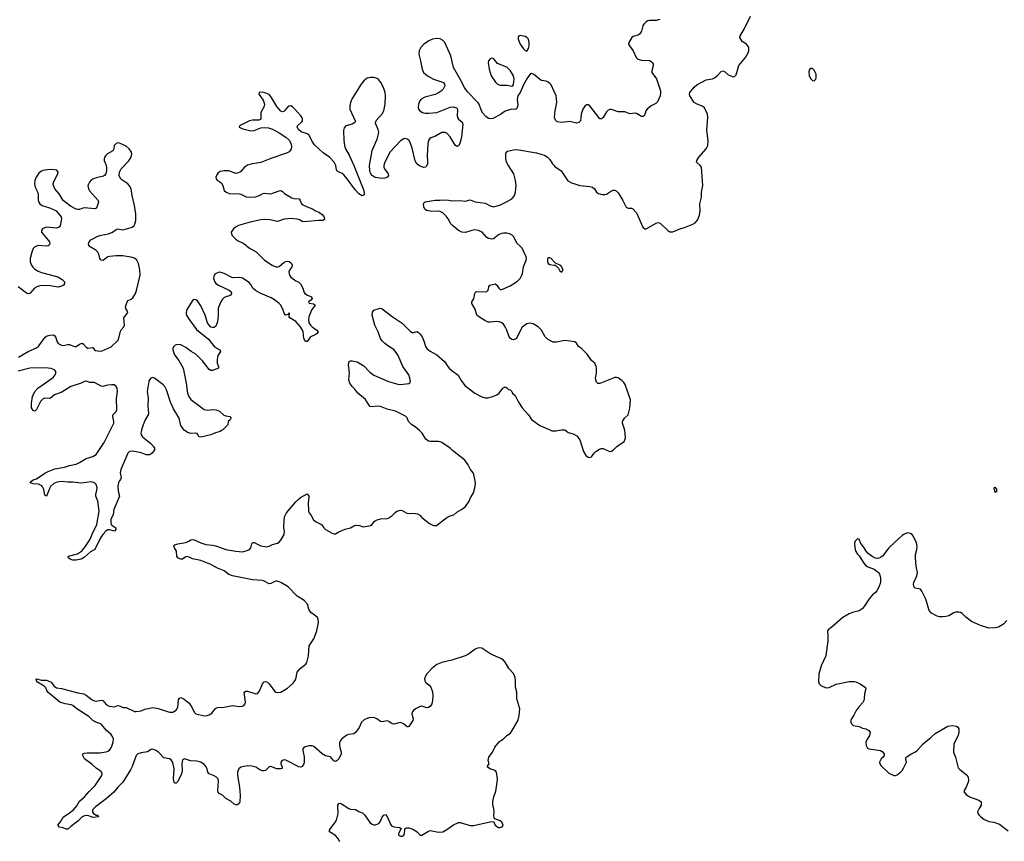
# Model space of a CAD drawing. Header units: inches. Extents: x 1474254 to 1647085, y 640389 to 772279.
# Tile 12 of 85: x 1483569 to 1495418, y 685057 to 694946. Entities that reach past the tile are written whole.
import ezdxf

# ---------------------------------------------------------------- set-up
doc = ezdxf.new("R2010")
doc.units = ezdxf.units.IN
doc.header["$MEASUREMENT"] = 0
for name, color, linetype in [('B4688', 7, 'Continuous'), ('B4689', 7, 'Continuous'), ('B4698', 7, 'Continuous'), ('B4699', 7, 'Continuous')]:
    doc.layers.add(name, color=color, linetype=linetype)

msp = doc.modelspace()

# ---------------------------------------------------------------- linework, layer by layer
at = {"layer": 'B4688', "color": 6, "elevation": 800}
for points in [[(1485033, 690000), (1485027, 689967), (1485029, 689949), (1485045, 689925), (1485145, 689845), (1485181, 689810), (1485191, 689790), (1485190, 689770), (1485165, 689730), (1485130, 689709), (1485090, 689710), (1485030, 689733), (1484930, 689753), (1484892, 689748), (1484869, 689730), (1484785, 689530), (1484779, 689490), (1484791, 689430), (1484783, 689410), (1484767, 689390), (1484758, 689370), (1484751, 689330), (1484753, 689270), (1484769, 689210), (1484703, 689050), (1484692, 688990), (1484665, 688930), (1484664, 688890), (1484671, 688871), (1484690, 688852), (1484725, 688830), (1484724, 688810), (1484710, 688790), (1484650, 688807), (1484630, 688805), (1484610, 688794), (1484570, 688750), (1484543, 688710), (1484472, 688568), (1484420, 688540), (1484350, 688477), (1484310, 688454), (1484250, 688440), (1484210, 688441), (1484184, 688450), (1484154, 688470), (1484156, 688490), (1484264, 688516), (1484301, 688539), (1484322, 688558), (1484358, 688602), (1484413, 688687), (1484459, 688790), (1484491, 688850), (1484498, 688870), (1484525, 689030), (1484509, 689150), (1484485, 689210), (1484484, 689230), (1484498, 689282), (1484501, 689310), (1484490, 689350), (1484470, 689372), (1484430, 689384), (1484310, 689367), (1484210, 689381), (1484150, 689380), (1484070, 689386), (1484020, 689380), (1483978, 689362), (1483944, 689330), (1483922, 689290), (1483890, 689212), (1483870, 689221), (1483859, 689290), (1483844, 689324), (1483835, 689335), (1483795, 689355), (1483730, 689358), (1483696, 689370), (1483711, 689390), (1483739, 689410), (1483770, 689421), (1483870, 689487), (1483910, 689506), (1483990, 689538), (1484110, 689558), (1484170, 689578), (1484250, 689596), (1484290, 689615), (1484370, 689664), (1484450, 689689), (1484490, 689714), (1484585, 689855), (1484656, 690000)], [(1487423, 685050), (1487396, 685096), (1487368, 685128), (1487298, 685170), (1487298, 685190), (1487308, 685210), (1487363, 685277), (1487380, 685310), (1487401, 685390), (1487399, 685490), (1487410, 685512), (1487430, 685517), (1487530, 685453), (1487550, 685445), (1487610, 685440), (1487650, 685417), (1487697, 685397), (1487724, 685370), (1487784, 685284), (1487810, 685263), (1487830, 685255), (1487850, 685255), (1487890, 685270), (1487906, 685290), (1487931, 685349), (1487950, 685372), (1487970, 685380), (1487990, 685357), (1488030, 685264), (1488043, 685243), (1488070, 685229), (1488141, 685221), (1488159, 685210), (1488126, 685150), (1488128, 685130), (1488150, 685118), (1488170, 685118), (1488190, 685130), (1488200, 685150), (1488202, 685198), (1488208, 685212), (1488222, 685218), (1488250, 685220), (1488301, 685201), (1488354, 685170), (1488390, 685131), (1488410, 685131), (1488490, 685180), (1488510, 685186), (1488610, 685165), (1488662, 685170), (1488710, 685198), (1488790, 685256), (1488850, 685283), (1488870, 685283), (1488990, 685247), (1489030, 685247), (1489232, 685292), (1489270, 685294), (1489291, 685250), (1489318, 685230), (1489330, 685223), (1489350, 685221), (1489375, 685230), (1489389, 685250), (1489370, 685288), (1489350, 685302), (1489287, 685327), (1489280, 685340), (1489275, 685370), (1489279, 685410), (1489276, 685450), (1489261, 685490), (1489263, 685530), (1489275, 685590), (1489298, 685662), (1489315, 685770), (1489318, 685810), (1489307, 685890), (1489290, 685910), (1489230, 685928), (1489197, 685950), (1489202, 685970), (1489217, 685990), (1489208, 686030), (1489216, 686070), (1489258, 686130), (1489287, 686190), (1489342, 686258), (1489390, 686290), (1489430, 686331), (1489470, 686355), (1489483, 686370), (1489567, 686513), (1489581, 686570), (1489586, 686650), (1489552, 686770), (1489551, 686850), (1489537, 686910), (1489537, 686990), (1489530, 687029), (1489510, 687078), (1489457, 687137), (1489410, 687213), (1489390, 687236), (1489358, 687258), (1489237, 687310), (1489130, 687381), (1489090, 687386), (1489050, 687370), (1488968, 687310), (1488930, 687290), (1488770, 687238), (1488650, 687210), (1488590, 687185), (1488530, 687137), (1488470, 687071), (1488445, 687030), (1488442, 687010), (1488443, 686990), (1488452, 686970), (1488496, 686936), (1488516, 686910), (1488535, 686855), (1488541, 686810), (1488537, 686750), (1488528, 686712), (1488510, 686679), (1488490, 686668), (1488470, 686665), (1488410, 686682), (1488390, 686681), (1488333, 686650), (1488308, 686630), (1488290, 686610), (1488288, 686592), (1488304, 686530), (1488300, 686510), (1488250, 686438), (1488244, 686436), (1488230, 686434), (1488188, 686470), (1488150, 686485), (1488130, 686484), (1488070, 686466), (1488050, 686471), (1488010, 686500), (1487990, 686507), (1487930, 686494), (1487910, 686498), (1487867, 686530), (1487830, 686546), (1487770, 686544), (1487717, 686523), (1487684, 686490), (1487655, 686425), (1487610, 686365), (1487590, 686350), (1487530, 686342), (1487507, 686333), (1487446, 686290), (1487429, 686271), (1487418, 686242), (1487417, 686210), (1487424, 686170), (1487438, 686130), (1487437, 686110), (1487409, 686050), (1487390, 686028), (1487370, 686018), (1487350, 686024), (1487310, 686073), (1487250, 686087), (1487210, 686109), (1487110, 686197), (1487090, 686205), (1487050, 686206), (1486991, 686190), (1486977, 686170), (1486975, 686150), (1486992, 686072), (1486994, 686010), (1486989, 685990), (1486970, 685957), (1486951, 685950), (1486930, 685954), (1486770, 686033), (1486750, 686037), (1486726, 686030), (1486711, 686010), (1486713, 685990), (1486727, 685950), (1486726, 685934), (1486713, 685927), (1486664, 685930), (1486590, 685957), (1486570, 685952), (1486525, 685910), (1486510, 685903), (1486490, 685903), (1486457, 685917), (1486410, 685948), (1486361, 685961), (1486310, 685964), (1486230, 685948), (1486206, 685930), (1486190, 685890), (1486191, 685850), (1486215, 685710), (1486224, 685610), (1486218, 685530), (1486210, 685510), (1486190, 685495), (1486170, 685494), (1486150, 685505), (1486110, 685538), (1486050, 685572), (1486010, 685610), (1485969, 685630), (1485956, 685650), (1485953, 685670), (1485962, 685782), (1485956, 685810), (1485936, 685830), (1485910, 685845), (1485847, 685867), (1485833, 685890), (1485826, 685930), (1485814, 685954), (1485790, 685981), (1485750, 686008), (1485702, 686022), (1485625, 686025), (1485552, 686048), (1485530, 686038), (1485522, 685990), (1485526, 685910), (1485518, 685870), (1485470, 685776), (1485450, 685757), (1485435, 685755), (1485430, 685756), (1485427, 685767), (1485421, 685810), (1485429, 685930), (1485410, 686005), (1485390, 686039), (1485370, 686049), (1485302, 686062), (1485238, 686130), (1485208, 686150), (1485170, 686164), (1485150, 686160), (1485105, 686135), (1485030, 686122), (1484992, 686110), (1484970, 686090), (1484923, 685957), (1484904, 685916), (1484812, 685770), (1484750, 685709), (1484702, 685650), (1484610, 685567), (1484480, 685470), (1484450, 685440), (1484445, 685430), (1484445, 685410), (1484455, 685390), (1484490, 685370), (1484511, 685370), (1484516, 685350), (1484450, 685343), (1484390, 685367), (1484350, 685364), (1484322, 685350), (1484270, 685297), (1484185, 685235), (1484150, 685201), (1484130, 685202), (1484090, 685218), (1484048, 685228), (1484029, 685250), (1484058, 685290), (1484090, 685349), (1484170, 685398), (1484221, 685439), (1484258, 685482), (1484290, 685538), (1484350, 685591), (1484404, 685656), (1484478, 685730), (1484557, 685850), (1484563, 685870), (1484550, 685896), (1484490, 685935), (1484440, 685980), (1484348, 686050), (1484330, 686090), (1484330, 686110), (1484350, 686119), (1484379, 686121), (1484530, 686120), (1484608, 686132), (1484630, 686140), (1484650, 686155), (1484672, 686190), (1484694, 686250), (1484696, 686290), (1484690, 686310), (1484670, 686341), (1484610, 686396), (1484559, 686459), (1484534, 686474), (1484487, 686490), (1484450, 686509), (1484400, 686560), (1484257, 686650), (1484210, 686690), (1484190, 686699), (1484116, 686710), (1484050, 686733), (1483909, 686850), (1483895, 686870), (1483882, 686902), (1483864, 686924), (1483783, 686970), (1483770, 686990), (1483766, 687010), (1483770, 687013), (1483830, 686995), (1483890, 686995), (1483912, 686990), (1483946, 686970), (1483982, 686922), (1484010, 686905), (1484070, 686896), (1484270, 686843), (1484341, 686830), (1484370, 686815), (1484441, 686761), (1484470, 686747), (1484490, 686745), (1484550, 686757), (1484570, 686752), (1484610, 686705), (1484645, 686685), (1484710, 686676), (1484750, 686690), (1484770, 686689), (1484810, 686669), (1484850, 686669), (1484950, 686618), (1484970, 686617), (1485030, 686627), (1485074, 686646), (1485170, 686667), (1485234, 686654), (1485370, 686609), (1485410, 686610), (1485450, 686636), (1485464, 686656), (1485470, 686671), (1485480, 686760), (1485490, 686779), (1485510, 686787), (1485550, 686767), (1485610, 686718), (1485642, 686670), (1485670, 686611), (1485690, 686591), (1485790, 686568), (1485826, 686570), (1485850, 686577), (1485880, 686600), (1485925, 686655), (1485951, 686669), (1486030, 686673), (1486110, 686689), (1486130, 686690), (1486210, 686680), (1486250, 686684), (1486268, 686692), (1486284, 686710), (1486286, 686730), (1486270, 686851), (1486290, 686862), (1486310, 686862), (1486410, 686833), (1486430, 686837), (1486456, 686864), (1486490, 686950), (1486510, 686976), (1486530, 686979), (1486550, 686970), (1486570, 686953), (1486638, 686858), (1486650, 686850), (1486670, 686847), (1486710, 686852), (1486790, 686899), (1486859, 686961), (1486881, 686990), (1486890, 687010), (1486910, 687093), (1486944, 687136), (1487011, 687189), (1487024, 687210), (1487044, 687290), (1487054, 687410), (1487108, 687492), (1487130, 687545), (1487143, 687590), (1487163, 687690), (1487159, 687730), (1487151, 687751), (1487130, 687771), (1487074, 687810), (1487050, 687849), (1487031, 687910), (1486995, 687950), (1486970, 687972), (1486908, 688008), (1486799, 688119), (1486710, 688171), (1486670, 688186), (1486650, 688187), (1486630, 688181), (1486590, 688158), (1486570, 688157), (1486510, 688189), (1486490, 688195), (1486370, 688204), (1486130, 688252), (1486086, 688266), (1486031, 688311), (1485950, 688345), (1485870, 688390), (1485750, 688436), (1485650, 688457), (1485590, 688485), (1485570, 688480), (1485530, 688452), (1485510, 688451), (1485496, 688456), (1485471, 688470), (1485459, 688490), (1485454, 688550), (1485431, 688590), (1485425, 688610), (1485435, 688625), (1485470, 688638), (1485570, 688655), (1485596, 688664), (1485630, 688685), (1485650, 688689), (1485670, 688686), (1485750, 688650), (1485810, 688630), (1485890, 688622), (1485930, 688613), (1486049, 688569), (1486170, 688548), (1486250, 688541), (1486305, 688555), (1486333, 688567), (1486350, 688590), (1486362, 688638), (1486370, 688653), (1486390, 688653), (1486470, 688612), (1486542, 688602), (1486570, 688607), (1486610, 688629), (1486670, 688645), (1486690, 688658), (1486710, 688681), (1486751, 688750), (1486756, 688790), (1486749, 688830), (1486751, 688930), (1486761, 688970), (1486779, 689010), (1486890, 689141), (1486920, 689170), (1486950, 689196), (1487030, 689238), (1487047, 689210), (1487049, 689190), (1487042, 689130), (1487044, 689030), (1487052, 689010), (1487077, 688977), (1487106, 688926), (1487130, 688905), (1487202, 688870), (1487229, 688829), (1487250, 688811), (1487330, 688765), (1487350, 688758), (1487370, 688758), (1487410, 688781), (1487487, 688813), (1487550, 688830), (1487590, 688855), (1487610, 688862), (1487658, 688858), (1487690, 688845), (1487710, 688842), (1487790, 688858), (1487809, 688871), (1487836, 688904), (1487859, 688921), (1487910, 688939), (1487990, 688942), (1488012, 688948), (1488048, 688972), (1488082, 689010), (1488109, 689031), (1488150, 689041), (1488170, 689038), (1488228, 689008), (1488330, 689004), (1488358, 688998), (1488384, 688984), (1488410, 688953), (1488502, 688882), (1488550, 688857), (1488584, 688856), (1488710, 688953), (1488750, 688975), (1488793, 688987), (1488830, 689017), (1488885, 689050), (1488933, 689087), (1488978, 689150), (1488995, 689190), (1489030, 689250), (1489051, 689329), (1489054, 689370), (1489036, 689470), (1489026, 689490), (1488993, 689530), (1488966, 689586), (1488925, 689645), (1488779, 689759), (1488748, 689788), (1488650, 689858), (1488630, 689866), (1488610, 689869), (1488509, 689870), (1488490, 689874), (1488455, 689895), (1488411, 689970), (1488379, 690000)], [(1485997, 690000), (1485982, 689990), (1485926, 689974), (1485870, 689950), (1485750, 689920), (1485726, 689926), (1485714, 689954), (1485703, 689963), (1485690, 689967), (1485630, 689964), (1485590, 689975), (1485556, 690000)], [(1489967, 690000), (1489970, 689999), (1490000, 689997)]]:
    msp.add_lwpolyline(points, dxfattribs=at)
at = {"layer": 'B4689', "color": 6, "elevation": 800}
for points in [[(1489590, 694754), (1489576, 694750), (1489568, 694732), (1489569, 694711), (1489591, 694650), (1489630, 694593), (1489650, 694574), (1489670, 694567), (1489690, 694599), (1489698, 694630), (1489701, 694670), (1489691, 694710), (1489671, 694731), (1489650, 694743)], [(1489250, 694482), (1489230, 694476), (1489212, 694450), (1489208, 694430), (1489219, 694350), (1489244, 694270), (1489294, 694194), (1489318, 694170), (1489350, 694157), (1489436, 694156), (1489490, 694147), (1489505, 694155), (1489513, 694167), (1489521, 694230), (1489511, 694270), (1489475, 694330), (1489430, 694375), (1489320, 694420), (1489270, 694477)]]:
    msp.add_lwpolyline(points, close=True, dxfattribs=at)
for points in [[(1490000, 694080), (1489963, 694163), (1489950, 694179), (1489930, 694194), (1489904, 694204), (1489850, 694215), (1489830, 694225), (1489770, 694277), (1489750, 694291), (1489730, 694297), (1489710, 694287), (1489670, 694232), (1489636, 694170), (1489592, 694070), (1489562, 694030), (1489556, 693990), (1489562, 693918), (1489556, 693890), (1489546, 693874), (1489530, 693864), (1489490, 693868), (1489410, 693845), (1489354, 693806), (1489264, 693756), (1489230, 693751), (1489210, 693756), (1489179, 693779), (1489142, 693822), (1489127, 693850), (1489098, 693930), (1489084, 693950), (1488959, 694079), (1488923, 694130), (1488871, 694230), (1488789, 694370), (1488757, 694510), (1488685, 694670), (1488659, 694699), (1488630, 694715), (1488590, 694720), (1488537, 694710), (1488492, 694690), (1488430, 694647), (1488396, 694610), (1488375, 694570), (1488371, 694530), (1488393, 694450), (1488411, 694350), (1488430, 694310), (1488476, 694270), (1488549, 694230), (1488668, 694188), (1488683, 694170), (1488685, 694150), (1488664, 694110), (1488645, 694090), (1488610, 694065), (1488570, 694047), (1488446, 694014), (1488401, 693990), (1488383, 693970), (1488367, 693930), (1488363, 693890), (1488368, 693870), (1488383, 693850), (1488416, 693830), (1488450, 693822), (1488490, 693820), (1488590, 693828), (1488750, 693891), (1488790, 693895), (1488826, 693886), (1488835, 693875), (1488839, 693859), (1488832, 693790), (1488836, 693770), (1488850, 693750), (1488893, 693713), (1488900, 693690), (1488886, 693530), (1488865, 693455), (1488850, 693429), (1488837, 693423), (1488830, 693421), (1488810, 693436), (1488750, 693535), (1488715, 693575), (1488690, 693589), (1488650, 693587), (1488574, 693545), (1488518, 693522), (1488502, 693510), (1488490, 693490), (1488481, 693450), (1488473, 693310), (1488478, 693242), (1488475, 693205), (1488462, 693178), (1488451, 693169), (1488430, 693168), (1488373, 693190), (1488349, 693210), (1488328, 693248), (1488290, 693400), (1488267, 693467), (1488250, 693494), (1488230, 693509), (1488210, 693515), (1488190, 693513), (1488150, 693489), (1488026, 693354), (1487962, 693230), (1487950, 693190), (1487952, 693170), (1487960, 693150), (1488002, 693090), (1488006, 693070), (1487995, 693050), (1487963, 693037), (1487930, 693035), (1487848, 693048), (1487821, 693061), (1487808, 693070), (1487790, 693099), (1487783, 693130), (1487778, 693190), (1487810, 693371), (1487870, 693509), (1487886, 693570), (1487889, 693590), (1487884, 693624), (1487853, 693690), (1487851, 693710), (1487862, 693738), (1487929, 693811), (1487953, 693847), (1487969, 693930), (1487972, 694030), (1487967, 694070), (1487947, 694130), (1487916, 694190), (1487890, 694222), (1487870, 694236), (1487830, 694249), (1487790, 694249), (1487750, 694240), (1487712, 694210), (1487680, 694170), (1487570, 693998), (1487548, 693950), (1487541, 693910), (1487543, 693870), (1487606, 693730), (1487601, 693710), (1487570, 693690), (1487493, 693667), (1487475, 693645), (1487467, 693610), (1487468, 693492), (1487478, 693430), (1487491, 693390), (1487534, 693314), (1487591, 693190), (1487703, 692910), (1487710, 692888), (1487713, 692847), (1487708, 692832), (1487690, 692826), (1487650, 692851), (1487610, 692892), (1487510, 693030), (1487470, 693078), (1487450, 693096), (1487390, 693121), (1487380, 693140), (1487373, 693190), (1487353, 693230), (1487296, 693290), (1487222, 693342), (1487118, 693438), (1487094, 693474), (1487050, 693561), (1487030, 693573), (1486955, 693595), (1486923, 693623), (1486910, 693650), (1486914, 693670), (1486964, 693716), (1486973, 693730), (1486974, 693750), (1486968, 693770), (1486954, 693790), (1486880, 693870), (1486850, 693897), (1486830, 693907), (1486810, 693906), (1486790, 693892), (1486750, 693845), (1486730, 693837), (1486710, 693844), (1486662, 693902), (1486601, 694010), (1486570, 694045), (1486510, 694071), (1486486, 694074), (1486450, 694070), (1486445, 694050), (1486497, 693977), (1486513, 693930), (1486506, 693894), (1486472, 693830), (1486472, 693748), (1486445, 693735), (1486370, 693736), (1486333, 693730), (1486215, 693670), (1486211, 693650), (1486255, 693630), (1486350, 693607), (1486390, 693613), (1486470, 693643), (1486510, 693649), (1486562, 693642), (1486610, 693626), (1486690, 693582), (1486770, 693530), (1486810, 693495), (1486837, 693450), (1486841, 693410), (1486835, 693390), (1486825, 693370), (1486810, 693354), (1486781, 693339), (1486590, 693276), (1486470, 693228), (1486366, 693210), (1486310, 693193), (1486276, 693170), (1486225, 693115), (1486190, 693097), (1486170, 693096), (1486087, 693127), (1486030, 693127), (1485983, 693117), (1485959, 693101), (1485942, 693078), (1485931, 693050), (1485933, 693030), (1485950, 693010), (1485976, 692996), (1485997, 692977), (1486012, 692950), (1486031, 692891), (1486052, 692870), (1486090, 692855), (1486210, 692850), (1486230, 692845), (1486293, 692813), (1486330, 692810), (1486410, 692815), (1486450, 692828), (1486490, 692851), (1486510, 692857), (1486590, 692849), (1486690, 692887), (1486710, 692888), (1486730, 692879), (1486755, 692855), (1486843, 692803), (1486870, 692794), (1486931, 692791), (1486945, 692770), (1486957, 692737), (1486970, 692722), (1487030, 692692), (1487091, 692671), (1487130, 692646), (1487170, 692629), (1487210, 692599), (1487234, 692570), (1487238, 692550), (1487230, 692537), (1487215, 692530), (1487170, 692530), (1486990, 692512), (1486970, 692516), (1486935, 692535), (1486910, 692544), (1486830, 692552), (1486750, 692546), (1486670, 692516), (1486578, 692538), (1486510, 692541), (1486470, 692537), (1486344, 692510), (1486202, 692470), (1486164, 692450), (1486141, 692430), (1486112, 692390), (1486116, 692370), (1486127, 692350), (1486170, 692302), (1486190, 692288), (1486267, 692250), (1486336, 692196), (1486413, 692153), (1486516, 692050), (1486607, 691990), (1486650, 691972), (1486670, 691969), (1486690, 691975), (1486750, 692027), (1486770, 692037), (1486790, 692040), (1486810, 692034), (1486840, 692010), (1486848, 691990), (1486842, 691970), (1486815, 691930), (1486809, 691910), (1486814, 691870), (1486830, 691847), (1486890, 691804), (1486930, 691785), (1486950, 691768), (1486976, 691716), (1486990, 691670), (1487001, 691650), (1487033, 691630), (1487079, 691610), (1487088, 691590), (1487072, 691568), (1487046, 691550), (1487053, 691533), (1487105, 691525), (1487126, 691510), (1487084, 691456), (1487071, 691430), (1487048, 691370), (1487045, 691330), (1487050, 691302), (1487067, 691270), (1487090, 691247), (1487146, 691210), (1487160, 691190), (1487148, 691170), (1487126, 691154), (1487070, 691129), (1487030, 691071), (1487010, 691071), (1486988, 691108), (1486981, 691190), (1486974, 691210), (1486950, 691247), (1486890, 691314), (1486819, 691359), (1486810, 691370), (1486814, 691410), (1486810, 691418), (1486801, 691401), (1486804, 691396), (1486799, 691399), (1486772, 691388), (1486767, 691390), (1486750, 691413), (1486740, 691450), (1486710, 691509), (1486690, 691530), (1486634, 691574), (1486596, 691596), (1486470, 691650), (1486407, 691687), (1486376, 691716), (1486350, 691759), (1486330, 691782), (1486250, 691835), (1486210, 691843), (1486130, 691840), (1486029, 691890), (1485990, 691903), (1485970, 691905), (1485950, 691900), (1485919, 691881), (1485904, 691856), (1485901, 691830), (1485916, 691790), (1485930, 691772), (1485963, 691750), (1486090, 691690), (1486114, 691670), (1486116, 691650), (1486104, 691630), (1486090, 691620), (1486050, 691610), (1486024, 691596), (1486010, 691583), (1485988, 691550), (1485965, 691495), (1485959, 691470), (1485959, 691390), (1485950, 691310), (1485930, 691257), (1485910, 691242), (1485890, 691239), (1485870, 691246), (1485848, 691268), (1485830, 691298), (1485799, 691390), (1485750, 691501), (1485710, 691562), (1485690, 691575), (1485670, 691578), (1485650, 691566), (1485577, 691450), (1485571, 691410), (1485577, 691390), (1485599, 691350), (1485698, 691218), (1485841, 691101), (1485912, 691010), (1485977, 690970), (1485984, 690950), (1485955, 690905), (1485945, 690855), (1485946, 690810), (1485961, 690770), (1485962, 690750), (1485890, 690723), (1485870, 690723), (1485850, 690735), (1485770, 690840), (1485690, 690918), (1485633, 690953), (1485570, 691001), (1485510, 691031), (1485470, 691037), (1485438, 691030), (1485419, 691010), (1485411, 690990), (1485411, 690970), (1485433, 690910), (1485482, 690842), (1485535, 690750), (1485574, 690570), (1485579, 690510), (1485590, 690450), (1485606, 690410), (1485630, 690375), (1485790, 690255), (1485830, 690244), (1485893, 690253), (1485934, 690250), (1485972, 690232), (1486026, 690186), (1486050, 690176), (1486099, 690170), (1486110, 690154), (1486110, 690146), (1486101, 690130), (1486079, 690110), (1486073, 690070), (1486012, 690010), (1485997, 690000)], [(1483556, 690884), (1483670, 690953), (1483770, 690997), (1483799, 691021), (1483877, 691123), (1483900, 691140), (1483930, 691150), (1483970, 691152), (1483990, 691142), (1483998, 691130), (1484018, 691070), (1484030, 691050), (1484070, 691029), (1484090, 691026), (1484150, 691037), (1484170, 691036), (1484230, 691013), (1484250, 691013), (1484290, 691042), (1484310, 691050), (1484329, 691049), (1484370, 691005), (1484390, 690994), (1484450, 691001), (1484470, 690970), (1484482, 690962), (1484530, 690955), (1484561, 690959), (1484670, 691009), (1484752, 691090), (1484767, 691130), (1484782, 691198), (1484790, 691213), (1484823, 691250), (1484829, 691270), (1484824, 691356), (1484829, 691370), (1484864, 691410), (1484869, 691430), (1484848, 691470), (1484843, 691490), (1484862, 691550), (1484874, 691566), (1484910, 691582), (1484930, 691598), (1484961, 691650), (1484974, 691686), (1485017, 691870), (1485014, 691934), (1484998, 692010), (1484979, 692050), (1484950, 692076), (1484908, 692088), (1484810, 692104), (1484730, 692104), (1484650, 692097), (1484630, 692090), (1484590, 692058), (1484571, 692049), (1484550, 692053), (1484534, 692070), (1484523, 692123), (1484508, 692148), (1484484, 692170), (1484416, 692210), (1484401, 692230), (1484397, 692250), (1484403, 692270), (1484425, 692295), (1484510, 692341), (1484550, 692354), (1484639, 692370), (1484685, 692390), (1484730, 692422), (1484750, 692428), (1484810, 692418), (1484869, 692431), (1484922, 692450), (1484946, 692470), (1484955, 692485), (1484965, 692530), (1484967, 692610), (1484951, 692710), (1484923, 692830), (1484910, 692910), (1484890, 692945), (1484870, 692968), (1484786, 693026), (1484766, 693070), (1484771, 693110), (1484790, 693150), (1484877, 693243), (1484909, 693290), (1484919, 693330), (1484916, 693350), (1484888, 693390), (1484850, 693422), (1484770, 693460), (1484750, 693464), (1484730, 693457), (1484705, 693430), (1484700, 693390), (1484691, 693369), (1484627, 693330), (1484604, 693310), (1484590, 693290), (1484584, 693270), (1484585, 693250), (1484604, 693204), (1484613, 693167), (1484614, 693130), (1484606, 693090), (1484590, 693070), (1484576, 693064), (1484490, 693043), (1484450, 693028), (1484425, 693010), (1484408, 692990), (1484390, 692950), (1484396, 692910), (1484410, 692885), (1484514, 692770), (1484517, 692750), (1484497, 692690), (1484490, 692677), (1484472, 692668), (1484350, 692683), (1484330, 692679), (1484290, 692663), (1484270, 692661), (1484250, 692667), (1484182, 692702), (1484091, 692771), (1484043, 692850), (1483991, 692911), (1483974, 692950), (1483973, 692970), (1483980, 693000), (1484027, 693090), (1484030, 693110), (1484014, 693134), (1483990, 693140), (1483930, 693141), (1483848, 693130), (1483822, 693118), (1483800, 693100), (1483767, 693050), (1483752, 693010), (1483747, 692970), (1483755, 692930), (1483781, 692881), (1483792, 692850), (1483792, 692772), (1483799, 692750), (1483813, 692730), (1483839, 692710), (1483938, 692678), (1484006, 692646), (1484056, 692590), (1484068, 692570), (1484073, 692550), (1484054, 692466), (1484048, 692452), (1484036, 692444), (1484010, 692437), (1483890, 692448), (1483842, 692430), (1483830, 692410), (1483833, 692390), (1483913, 692290), (1483926, 692270), (1483933, 692247), (1483925, 692230), (1483910, 692222), (1483890, 692219), (1483793, 692227), (1483749, 692210), (1483730, 692190), (1483714, 692146), (1483695, 692070), (1483696, 692030), (1483710, 691990), (1483726, 691966), (1483750, 691943), (1483790, 691918), (1483830, 691901), (1484029, 691849), (1484079, 691819), (1484108, 691790), (1484109, 691770), (1484097, 691750), (1484070, 691737), (1484030, 691726), (1483910, 691745), (1483810, 691741), (1483775, 691730), (1483747, 691713), (1483691, 691649), (1483670, 691645), (1483650, 691655), (1483552, 691732)], [(1490000, 691065), (1489990, 691066), (1489972, 691072), (1489934, 691094), (1489893, 691130), (1489847, 691210), (1489809, 691250), (1489750, 691284), (1489710, 691293), (1489670, 691285), (1489617, 691243), (1489574, 691170), (1489548, 691110), (1489525, 691095), (1489510, 691092), (1489490, 691095), (1489470, 691112), (1489459, 691130), (1489431, 691210), (1489410, 691250), (1489390, 691279), (1489370, 691298), (1489343, 691310), (1489310, 691314), (1489230, 691303), (1489206, 691306), (1489165, 691325), (1489092, 691372), (1489071, 691391), (1489050, 691461), (1489011, 691530), (1489011, 691550), (1489033, 691587), (1489046, 691650), (1489055, 691665), (1489070, 691673), (1489170, 691669), (1489190, 691673), (1489206, 691690), (1489215, 691730), (1489228, 691750), (1489290, 691765), (1489312, 691752), (1489334, 691714), (1489350, 691698), (1489370, 691699), (1489470, 691744), (1489561, 691799), (1489590, 691830), (1489612, 691870), (1489620, 691890), (1489631, 691970), (1489664, 692050), (1489667, 692070), (1489663, 692090), (1489614, 692194), (1489597, 692217), (1489550, 692256), (1489514, 692334), (1489494, 692354), (1489462, 692370), (1489430, 692377), (1489390, 692378), (1489366, 692374), (1489338, 692362), (1489314, 692346), (1489284, 692316), (1489270, 692307), (1489250, 692302), (1489210, 692312), (1489190, 692323), (1489134, 692390), (1489090, 692409), (1489045, 692415), (1489011, 692409), (1488935, 692385), (1488890, 692390), (1488848, 692410), (1488777, 692470), (1488758, 692490), (1488726, 692550), (1488702, 692582), (1488660, 692620), (1488630, 692635), (1488610, 692639), (1488530, 692638), (1488465, 692650), (1488450, 692661), (1488432, 692690), (1488427, 692730), (1488435, 692745), (1488450, 692754), (1488570, 692775), (1488630, 692773), (1488710, 692779), (1488770, 692767), (1488870, 692769), (1488930, 692763), (1488990, 692776), (1489050, 692752), (1489170, 692736), (1489230, 692704), (1489270, 692693), (1489347, 692713), (1489428, 692752), (1489490, 692790), (1489519, 692821), (1489537, 692870), (1489543, 692950), (1489537, 693010), (1489516, 693090), (1489442, 693202), (1489428, 693230), (1489418, 693270), (1489418, 693330), (1489423, 693350), (1489438, 693362), (1489510, 693380), (1489550, 693384), (1489790, 693345), (1489891, 693310), (1489921, 693290), (1489946, 693266), (1489981, 693210), (1490000, 693189)], [(1490000, 692032), (1489965, 692070), (1489950, 692080), (1489930, 692081), (1489922, 692070), (1489919, 692050), (1489921, 692030), (1489930, 692011), (1489950, 692001), (1490000, 691993)], [(1488379, 690000), (1488330, 690046), (1488287, 690070), (1488266, 690090), (1488248, 690110), (1488230, 690152), (1488210, 690175), (1488090, 690233), (1487990, 690257), (1487910, 690288), (1487870, 690294), (1487810, 690285), (1487788, 690290), (1487769, 690309), (1487730, 690374), (1487639, 690450), (1487600, 690500), (1487568, 690530), (1487541, 690570), (1487528, 690610), (1487538, 690690), (1487524, 690796), (1487535, 690830), (1487550, 690839), (1487570, 690840), (1487630, 690826), (1487710, 690779), (1487783, 690703), (1487829, 690669), (1488008, 690590), (1488119, 690559), (1488150, 690555), (1488250, 690565), (1488265, 690575), (1488270, 690590), (1488264, 690630), (1488250, 690670), (1488178, 690770), (1488123, 690903), (1488101, 690941), (1488070, 690975), (1488010, 691012), (1487964, 691050), (1487930, 691082), (1487910, 691110), (1487881, 691190), (1487841, 691270), (1487811, 691389), (1487813, 691427), (1487830, 691448), (1487907, 691473), (1487930, 691466), (1488050, 691374), (1488170, 691294), (1488270, 691193), (1488290, 691182), (1488310, 691181), (1488349, 691191), (1488370, 691182), (1488390, 691162), (1488411, 691130), (1488437, 691070), (1488453, 691013), (1488470, 690987), (1488510, 690956), (1488589, 690910), (1488682, 690830), (1488721, 690770), (1488739, 690750), (1488770, 690722), (1488846, 690666), (1488882, 690602), (1488924, 690544), (1489047, 690450), (1489130, 690407), (1489170, 690395), (1489204, 690396), (1489264, 690410), (1489309, 690430), (1489339, 690450), (1489382, 690510), (1489410, 690525), (1489430, 690516), (1489450, 690496), (1489471, 690490), (1489491, 690470), (1489498, 690450), (1489530, 690423), (1489570, 690341), (1489615, 690275), (1489691, 690190), (1489730, 690135), (1489830, 690063), (1489967, 690000)], [(1484656, 690000), (1484700, 690090), (1484703, 690110), (1484688, 690170), (1484690, 690190), (1484728, 690230), (1484736, 690250), (1484735, 690385), (1484747, 690470), (1484740, 690510), (1484729, 690530), (1484705, 690550), (1484672, 690552), (1484630, 690547), (1484570, 690530), (1484550, 690533), (1484470, 690580), (1484410, 690578), (1484373, 690593), (1484350, 690590), (1484310, 690572), (1484184, 690530), (1484076, 690464), (1483987, 690430), (1483934, 690386), (1483870, 690390), (1483850, 690382), (1483821, 690350), (1483770, 690253), (1483750, 690235), (1483730, 690240), (1483712, 690272), (1483709, 690330), (1483724, 690410), (1483749, 690470), (1483788, 690510), (1483933, 690610), (1483970, 690640), (1483995, 690670), (1484003, 690690), (1484003, 690710), (1483986, 690730), (1483947, 690747), (1483912, 690752), (1483830, 690754), (1483690, 690750), (1483550, 690716)], [(1485556, 690000), (1485550, 690004), (1485510, 690060), (1485487, 690150), (1485421, 690261), (1485382, 690342), (1485334, 690490), (1485314, 690530), (1485290, 690555), (1485190, 690630), (1485170, 690637), (1485146, 690630), (1485130, 690611), (1485122, 690590), (1485104, 690470), (1485114, 690390), (1485110, 690290), (1485117, 690210), (1485114, 690190), (1485079, 690130), (1485053, 690070), (1485035, 690010), (1485033, 690000)]]:
    msp.add_lwpolyline(points, dxfattribs=at)
at = {"layer": 'B4698', "color": 6, "elevation": 800}
for points in [[(1490000, 689997), (1490024, 689996), (1490040, 690000)], [(1490143, 690000), (1490170, 689976), (1490230, 689959), (1490275, 689935), (1490311, 689890), (1490353, 689750), (1490382, 689702), (1490410, 689682), (1490430, 689677), (1490450, 689685), (1490483, 689730), (1490504, 689750), (1490545, 689775), (1490570, 689784), (1490590, 689784), (1490650, 689755), (1490670, 689750), (1490690, 689754), (1490710, 689766), (1490757, 689810), (1490844, 689870), (1490861, 689910), (1490857, 689970), (1490851, 690000)], [(1495450, 687713), (1495409, 687671), (1495350, 687634), (1495310, 687625), (1495230, 687620), (1495130, 687654), (1495024, 687704), (1494956, 687756), (1494910, 687800), (1494890, 687811), (1494870, 687816), (1494830, 687814), (1494810, 687808), (1494749, 687771), (1494718, 687762), (1494670, 687757), (1494638, 687758), (1494610, 687766), (1494542, 687802), (1494515, 687835), (1494472, 687970), (1494427, 688067), (1494410, 688090), (1494345, 688105), (1494334, 688114), (1494328, 688128), (1494324, 688150), (1494328, 688170), (1494366, 688250), (1494373, 688290), (1494357, 688370), (1494348, 688470), (1494350, 688510), (1494367, 688570), (1494370, 688610), (1494360, 688650), (1494327, 688727), (1494310, 688750), (1494290, 688763), (1494250, 688768), (1494210, 688751), (1494190, 688737), (1494091, 688650), (1494030, 688590), (1493951, 688489), (1493930, 688473), (1493910, 688464), (1493890, 688462), (1493866, 688466), (1493826, 688486), (1493780, 688520), (1493754, 688550), (1493732, 688590), (1493689, 688650), (1493670, 688694), (1493650, 688697), (1493623, 688670), (1493615, 688650), (1493614, 688630), (1493622, 688570), (1493630, 688546), (1493650, 688511), (1493670, 688491), (1493726, 688406), (1493756, 688370), (1493850, 688332), (1493885, 688310), (1493906, 688290), (1493918, 688270), (1493930, 688230), (1493927, 688170), (1493910, 688116), (1493882, 688070), (1493868, 688052), (1493830, 688022), (1493790, 687977), (1493730, 687883), (1493706, 687854), (1493670, 687830), (1493590, 687810), (1493550, 687794), (1493476, 687750), (1493350, 687641), (1493298, 687602), (1493291, 687589), (1493296, 687530), (1493296, 687470), (1493272, 687290), (1493213, 687170), (1493186, 687070), (1493181, 686981), (1493191, 686951), (1493211, 686930), (1493270, 686905), (1493310, 686906), (1493394, 686946), (1493550, 686981), (1493610, 686980), (1493630, 686975), (1493683, 686950), (1493748, 686908), (1493753, 686890), (1493736, 686830), (1493733, 686770), (1493727, 686750), (1493714, 686726), (1493670, 686678), (1493637, 686630), (1493607, 686573), (1493578, 686530), (1493573, 686510), (1493573, 686490), (1493579, 686470), (1493598, 686450), (1493670, 686437), (1493710, 686420), (1493751, 686410), (1493788, 686390), (1493802, 686370), (1493798, 686350), (1493794, 686330), (1493763, 686277), (1493753, 686250), (1493755, 686210), (1493770, 686179), (1493788, 686168), (1493930, 686150), (1493950, 686137), (1493973, 686110), (1493974, 686090), (1493961, 686070), (1493936, 686050), (1493918, 686010), (1493921, 685990), (1493931, 685970), (1494030, 685878), (1494090, 685848), (1494110, 685847), (1494130, 685858), (1494170, 685890), (1494190, 685910), (1494205, 685935), (1494241, 686010), (1494232, 686050), (1494235, 686070), (1494293, 686107), (1494343, 686130), (1494370, 686149), (1494446, 686234), (1494535, 686305), (1494585, 686355), (1494737, 686443), (1494790, 686450), (1494843, 686443), (1494860, 686430), (1494870, 686410), (1494871, 686370), (1494861, 686330), (1494812, 686230), (1494807, 686130), (1494832, 686070), (1494862, 685942), (1494881, 685921), (1494960, 685860), (1494985, 685830), (1494988, 685790), (1494984, 685770), (1494961, 685710), (1494934, 685670), (1494936, 685650), (1494959, 685619), (1494998, 685590), (1495112, 685552), (1495141, 685530), (1495138, 685490), (1495114, 685450), (1495097, 685410), (1495100, 685390), (1495115, 685370), (1495134, 685350), (1495170, 685322), (1495230, 685296), (1495290, 685287), (1495362, 685262), (1495463, 685183)]]:
    msp.add_lwpolyline(points, dxfattribs=at)
msp.add_lwpolyline([(1495310, 689320), (1495303, 689317), (1495294, 689306), (1495302, 689270), (1495310, 689260), (1495330, 689267), (1495330, 689294)], close=True, dxfattribs=at)
at = {"layer": 'B4699', "color": 6, "elevation": 800}
for points in [[(1490000, 693189), (1490010, 693179), (1490086, 693126), (1490167, 693007), (1490210, 692980), (1490250, 692970), (1490308, 692948), (1490430, 692938), (1490461, 692930), (1490488, 692908), (1490510, 692870), (1490521, 692861), (1490533, 692853), (1490577, 692843), (1490610, 692840), (1490630, 692844), (1490690, 692887), (1490710, 692894), (1490730, 692894), (1490746, 692886), (1490770, 692862), (1490791, 692831), (1490827, 692770), (1490868, 692688), (1490890, 692678), (1490930, 692678), (1490946, 692670), (1490990, 692619), (1491067, 692447), (1491090, 692427), (1491110, 692428), (1491230, 692497), (1491250, 692503), (1491276, 692496), (1491370, 692407), (1491394, 692394), (1491430, 692391), (1491527, 692433), (1491570, 692443), (1491670, 692483), (1491699, 692501), (1491727, 692533), (1491750, 692592), (1491757, 692650), (1491753, 692730), (1491772, 692810), (1491772, 692870), (1491790, 692950), (1491772, 693170), (1491759, 693190), (1491721, 693221), (1491714, 693230), (1491716, 693250), (1491741, 693290), (1491831, 693390), (1491850, 693430), (1491853, 693487), (1491838, 693610), (1491852, 693772), (1491846, 693810), (1491810, 693884), (1491790, 693902), (1491713, 693933), (1491684, 693950), (1491634, 694030), (1491630, 694050), (1491633, 694070), (1491686, 694134), (1491719, 694161), (1491830, 694223), (1491905, 694235), (1491930, 694245), (1491967, 694273), (1492010, 694323), (1492029, 694331), (1492050, 694324), (1492090, 694285), (1492150, 694258), (1492170, 694262), (1492190, 694283), (1492224, 694396), (1492304, 694490), (1492335, 694545), (1492344, 694570), (1492343, 694610), (1492333, 694630), (1492314, 694650), (1492264, 694684), (1492236, 694730), (1492239, 694750), (1492288, 694830), (1492364, 694990)], [(1491274, 694946), (1491230, 694934), (1491150, 694936), (1491130, 694932), (1491110, 694920), (1491080, 694890), (1491068, 694870), (1491050, 694809), (1491030, 694775), (1491010, 694760), (1490950, 694744), (1490936, 694730), (1490898, 694670), (1490896, 694650), (1490906, 694630), (1490950, 694570), (1490988, 694490), (1491007, 694470), (1491050, 694457), (1491150, 694454), (1491170, 694443), (1491181, 694430), (1491192, 694410), (1491194, 694390), (1491175, 694330), (1491178, 694310), (1491233, 694233), (1491280, 694090), (1491281, 694070), (1491275, 694030), (1491243, 693957), (1491223, 693937), (1491170, 693907), (1491121, 693870), (1491105, 693850), (1491086, 693794), (1491070, 693781), (1491050, 693782), (1490990, 693815), (1490970, 693819), (1490910, 693812), (1490850, 693837), (1490770, 693837), (1490690, 693864), (1490670, 693865), (1490650, 693856), (1490630, 693835), (1490590, 693768), (1490570, 693752), (1490550, 693753), (1490430, 693907), (1490410, 693920), (1490390, 693919), (1490370, 693905), (1490345, 693870), (1490326, 693810), (1490317, 693730), (1490297, 693710), (1490270, 693702), (1490190, 693722), (1490090, 693710), (1490037, 693717), (1490015, 693735), (1490006, 693770), (1490011, 693850), (1490033, 693950), (1490030, 693999), (1490023, 694030), (1490000, 694080)], [(1490000, 691993), (1490012, 691992), (1490053, 691953), (1490070, 691923), (1490090, 691906), (1490109, 691930), (1490090, 691976), (1490070, 691991), (1490016, 692016), (1490000, 692032)], [(1490851, 690000), (1490844, 690030), (1490823, 690090), (1490823, 690110), (1490846, 690150), (1490890, 690191), (1490911, 690270), (1490920, 690370), (1490854, 690554), (1490839, 690579), (1490819, 690599), (1490770, 690634), (1490750, 690640), (1490730, 690638), (1490550, 690566), (1490526, 690566), (1490510, 690584), (1490503, 690610), (1490500, 690630), (1490511, 690690), (1490510, 690746), (1490507, 690770), (1490491, 690811), (1490450, 690842), (1490399, 690919), (1490330, 690990), (1490293, 691013), (1490270, 691052), (1490250, 691067), (1490130, 691086), (1490030, 691063), (1490000, 691065)], [(1490040, 690000), (1490090, 690011), (1490130, 690011), (1490143, 690000)]]:
    msp.add_lwpolyline(points, dxfattribs=at)
msp.add_lwpolyline([(1493110, 694360), (1493090, 694359), (1493075, 694345), (1493064, 694316), (1493069, 694270), (1493090, 694233), (1493110, 694213), (1493130, 694211), (1493149, 694230), (1493155, 694245), (1493153, 694290), (1493130, 694340)], close=True, dxfattribs=at)

doc.saveas('drawing.dxf')
